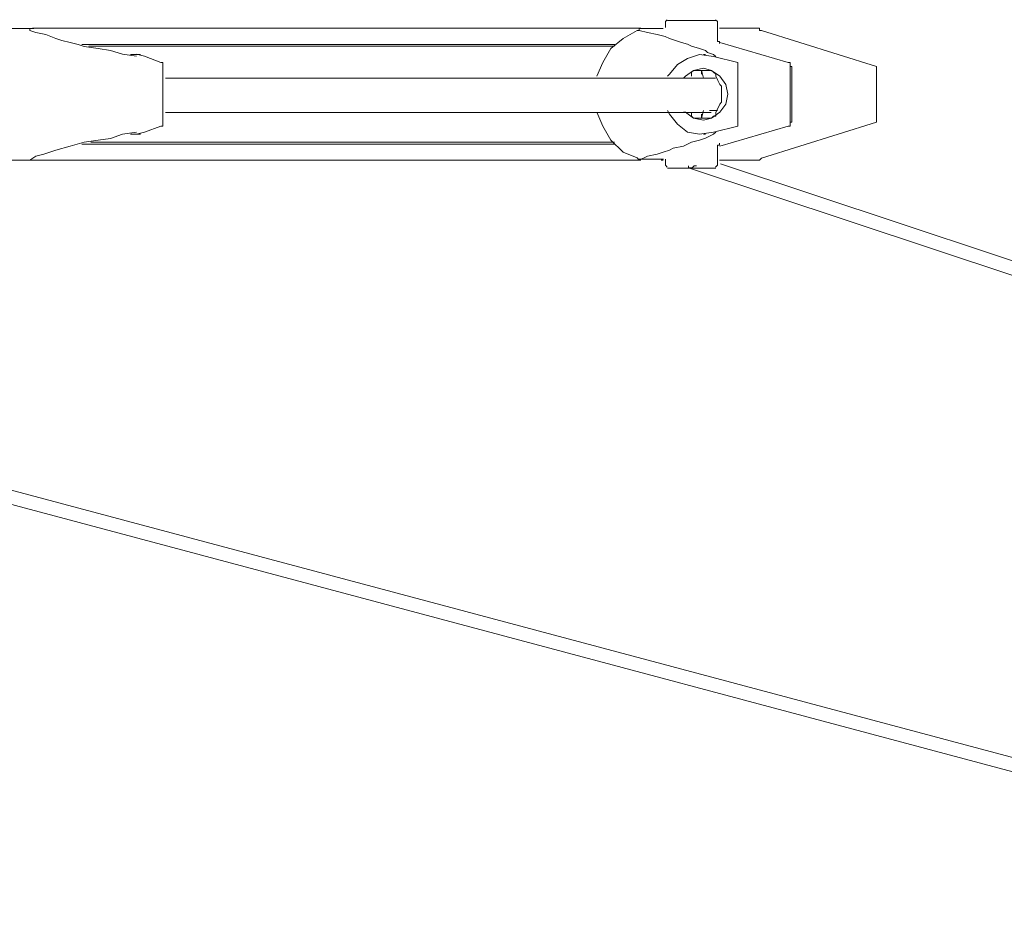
# Model space of a CAD drawing. Header units: millimetres. Extents: x 31.8 to 48.8, y -27.2 to 6.6.
# Tile 23 of 79: x 41.5 to 42.8, y -23.4 to -22.2. Entities that reach past the tile are written whole.
import ezdxf

# ---------------------------------------------------------------- set-up
doc = ezdxf.new("R2010")
doc.units = ezdxf.units.MM
doc.header["$MEASUREMENT"] = 0
doc.layers.add('Livello 1', color=7, linetype='Continuous', lineweight=0)

msp = doc.modelspace()

# ---------------------------------------------------------------- linework, layer by layer
at = {"layer": 'Livello 1', "color": 250, "lineweight": 5, "true_color": 0x1d1d1b}
for points in [[(41.549, -22.206), (41.549, -22.206), (41.4978, -22.206), (41.4978, -22.206)], [(42.3844, -22.206), (42.3844, -22.206), (42.3548, -22.206), (42.3548, -22.206)], [(42.39, -22.1967), (42.39, -22.1967), (42.39, -22.2021), (42.39, -22.2021)], [(42.4593, -22.2179), (42.4593, -22.2179), (42.4593, -22.1967), (42.4593, -22.1967)], [(41.5436, -22.2084), (41.5436, -22.2084), (41.5517, -22.2111), (41.5517, -22.2111)], [(42.3659, -22.2111), (42.3659, -22.2111), (42.355, -22.2084), (42.355, -22.2084)], [(42.6711, -22.2565), (42.6711, -22.2565), (42.518, -22.2084), (42.518, -22.2084)], [(42.4623, -22.2245), (42.4623, -22.2245), (42.5535, -22.2511), (42.5535, -22.2511)], [(41.691, -22.2405), (41.691, -22.2405), (41.6802, -22.2405), (41.6802, -22.2405)], [(41.6856, -22.2403), (41.6856, -22.2403), (41.6962, -22.243), (41.6962, -22.243)], [(41.6962, -22.243), (41.6962, -22.243), (41.7179, -22.2511), (41.7179, -22.2511)], [(42.4433, -22.2405), (42.4433, -22.2405), (42.4406, -22.2405), (42.4406, -22.2405)], [(42.4864, -22.2511), (42.4864, -22.2511), (42.4541, -22.2432), (42.4541, -22.2432)], [(41.7206, -22.2538), (41.7206, -22.2538), (41.7206, -22.3333), (41.7206, -22.3333)], [(42.4864, -22.3335), (42.4864, -22.3335), (42.4864, -22.2538), (42.4864, -22.2538)], [(42.5562, -22.2538), (42.5562, -22.2538), (42.5562, -22.3335), (42.5562, -22.3335)], [(42.5584, -22.3281), (42.5584, -22.3281), (42.5584, -22.2592), (42.5584, -22.2592)], [(42.6711, -22.259), (42.6711, -22.259), (42.6711, -22.2565), (42.6711, -22.2565)], [(42.6711, -22.3281), (42.6711, -22.3281), (42.6711, -22.259), (42.6711, -22.259)], [(42.4406, -22.2723), (42.4406, -22.2723), (42.4379, -22.2615), (42.4379, -22.2615)], [(42.4379, -22.2615), (42.4379, -22.2615), (42.4379, -22.2669), (42.4379, -22.2669)], [(42.4379, -22.3254), (42.4379, -22.3254), (42.4406, -22.315), (42.4406, -22.315)], [(42.4379, -22.3202), (42.4379, -22.3202), (42.4379, -22.3254), (42.4379, -22.3254)], [(42.4566, -22.315), (42.4566, -22.315), (42.4593, -22.315), (42.4593, -22.315)], [(42.4596, -22.3123), (42.4596, -22.3123), (42.4569, -22.3175), (42.4569, -22.3175)], [(41.7179, -22.336), (41.7179, -22.336), (41.6962, -22.3441), (41.6962, -22.3441)], [(42.4541, -22.3441), (42.4541, -22.3441), (42.4864, -22.3362), (42.4864, -22.3362)], [(42.5535, -22.3362), (42.5535, -22.3362), (42.4623, -22.3626), (42.4623, -22.3626)], [(42.518, -22.3787), (42.518, -22.3787), (42.6711, -22.3308), (42.6711, -22.3308)], [(41.6777, -22.3466), (41.6777, -22.3466), (41.6802, -22.3466), (41.6802, -22.3466)], [(41.6802, -22.3466), (41.6802, -22.3466), (41.691, -22.3466), (41.691, -22.3466)], [(41.6962, -22.3441), (41.6962, -22.3441), (41.6856, -22.3468), (41.6856, -22.3468)], [(42.4406, -22.3466), (42.4406, -22.3466), (42.4433, -22.3466), (42.4433, -22.3466)], [(41.5517, -22.376), (41.5517, -22.376), (41.5436, -22.3814), (41.5436, -22.3814)], [(42.355, -22.3812), (42.355, -22.3812), (42.3659, -22.376), (42.3659, -22.376)], [(42.4593, -22.3879), (42.4593, -22.3879), (42.4593, -22.3667), (42.4593, -22.3667)], [(41.4978, -22.3814), (41.4978, -22.3814), (41.549, -22.3814), (41.549, -22.3814)], [(42.355, -22.38), (42.355, -22.38), (42.3846, -22.38), (42.3846, -22.38)], [(42.3844, -22.3812), (42.3844, -22.3812), (42.3871, -22.3812), (42.3871, -22.3812)], [(42.39, -22.38), (42.39, -22.38), (42.39, -22.3825), (42.39, -22.3825)], [(42.39, -22.3825), (42.39, -22.3825), (42.39, -22.3879), (42.39, -22.3879)], [(42.4205, -22.3888), (42.4205, -22.3888), (42.4205, -22.3915), (42.4205, -22.3915)], [(45.4968, -23.3942), (45.4968, -23.3942), (42.4634, -22.3861), (42.4634, -22.3861)], [(42.4205, -22.3915), (42.4205, -22.3915), (45.4621, -23.4018), (45.4621, -23.4018)], [(43.6649, -23.3942), (43.6649, -23.3942), (41.216, -22.7399), (41.216, -22.7399)], [(41.2052, -22.7559), (41.2052, -22.7559), (43.622, -23.4018), (43.622, -23.4018)]]:
    msp.add_open_spline(points, degree=3, dxfattribs=at)
for points, knots in [([(41.5436, -22.2057), (41.5436, -22.2057), (41.5436, -22.2057), (41.5436, -22.2057), (41.5436, -22.2057), (41.5436, -22.2084), (41.5436, -22.2084)], [0, 0, 0, 0, 1, 1, 1, 2, 2, 2, 2]), ([(42.3573, -22.2057), (42.3573, -22.2057), (42.3383, -22.2057), (42.3383, -22.2057), (42.3383, -22.2057), (42.2929, -22.2057), (42.2929, -22.2057), (42.2929, -22.2057), (42.2419, -22.2057), (42.2419, -22.2057), (42.2419, -22.2057), (42.1857, -22.2057), (42.1857, -22.2057), (42.1857, -22.2057), (42.1238, -22.2057), (42.1238, -22.2057), (42.1238, -22.2057), (42.0568, -22.2057), (42.0568, -22.2057), (42.0568, -22.2057), (41.9843, -22.2057), (41.9843, -22.2057), (41.9843, -22.2057), (41.9094, -22.2057), (41.9094, -22.2057), (41.9094, -22.2057), (41.8261, -22.2057), (41.8261, -22.2057), (41.8261, -22.2057), (41.743, -22.2057), (41.743, -22.2057), (41.743, -22.2057), (41.6518, -22.2057), (41.6518, -22.2057), (41.6518, -22.2057), (41.5581, -22.2057), (41.5581, -22.2057), (41.5581, -22.2057), (41.5472, -22.2057), (41.5472, -22.2057)], [0, 0, 0, 0, 1, 1, 1, 2, 2, 2, 3, 3, 3, 4, 4, 4, 5, 5, 5, 6, 6, 6, 7, 7, 7, 8, 8, 8, 9, 9, 9, 10, 10, 10, 11, 11, 11, 12, 12, 12, 13, 13, 13, 13]), ([(42.355, -22.2084), (42.355, -22.2084), (42.355, -22.2084), (42.355, -22.2084), (42.355, -22.2084), (42.355, -22.206), (42.355, -22.206), (42.355, -22.206), (42.355, -22.2084), (42.355, -22.2084), (42.355, -22.2084), (42.3523, -22.2084), (42.3523, -22.2084)], [0, 0, 0, 0, 1, 1, 1, 2, 2, 2, 3, 3, 3, 4, 4, 4, 4]), ([(42.3871, -22.206), (42.3871, -22.206), (42.3871, -22.206), (42.3871, -22.206), (42.3871, -22.206), (42.3844, -22.206), (42.3844, -22.206)], [0, 0, 0, 0, 1, 1, 1, 2, 2, 2, 2]), ([(42.3844, -22.206), (42.3844, -22.206), (42.3844, -22.206), (42.3844, -22.206), (42.3844, -22.206), (42.3871, -22.206), (42.3871, -22.206)], [0, 0, 0, 0, 1, 1, 1, 2, 2, 2, 2]), ([(42.3923, -22.1942), (42.3923, -22.1942), (42.3923, -22.1942), (42.3923, -22.1942), (42.3923, -22.1942), (42.39, -22.1967), (42.39, -22.1967)], [0, 0, 0, 0, 1, 1, 1, 2, 2, 2, 2]), ([(42.39, -22.2021), (42.39, -22.2021), (42.39, -22.2021), (42.39, -22.2021), (42.39, -22.2021), (42.39, -22.2048), (42.39, -22.2048)], [0, 0, 0, 0, 1, 1, 1, 2, 2, 2, 2]), ([(42.3925, -22.1951), (42.3925, -22.1951), (42.3952, -22.1951), (42.3952, -22.1951), (42.3952, -22.1951), (42.3979, -22.1951), (42.3979, -22.1951), (42.3979, -22.1951), (42.4058, -22.1951), (42.4058, -22.1951), (42.4058, -22.1951), (42.4167, -22.1951), (42.4167, -22.1951), (42.4167, -22.1951), (42.4302, -22.1951), (42.4302, -22.1951), (42.4302, -22.1951), (42.4406, -22.1951), (42.4406, -22.1951), (42.4406, -22.1951), (42.4487, -22.1951), (42.4487, -22.1951), (42.4487, -22.1951), (42.4541, -22.1951), (42.4541, -22.1951), (42.4541, -22.1951), (42.4569, -22.1951), (42.4569, -22.1951)], [0, 0, 0, 0, 1, 1, 1, 2, 2, 2, 3, 3, 3, 4, 4, 4, 5, 5, 5, 6, 6, 6, 7, 7, 7, 8, 8, 8, 9, 9, 9, 9]), ([(42.4593, -22.1967), (42.4593, -22.1967), (42.4593, -22.1967), (42.4593, -22.1967), (42.4593, -22.1967), (42.4566, -22.1942), (42.4566, -22.1942)], [0, 0, 0, 0, 1, 1, 1, 2, 2, 2, 2]), ([(42.5153, -22.2057), (42.5153, -22.2057), (42.5153, -22.2057), (42.5153, -22.2057), (42.5153, -22.2057), (42.5099, -22.2057), (42.5099, -22.2057), (42.5099, -22.2057), (42.4993, -22.2057), (42.4993, -22.2057), (42.4993, -22.2057), (42.4887, -22.2057), (42.4887, -22.2057), (42.4887, -22.2057), (42.4724, -22.2057), (42.4724, -22.2057), (42.4724, -22.2057), (42.4618, -22.2057), (42.4618, -22.2057)], [0, 0, 0, 0, 1, 1, 1, 2, 2, 2, 3, 3, 3, 4, 4, 4, 5, 5, 5, 6, 6, 6, 6]), ([(42.518, -22.2084), (42.518, -22.2084), (42.5153, -22.2084), (42.5153, -22.2084), (42.5153, -22.2084), (42.5153, -22.2057), (42.5153, -22.2057)], [0, 0, 0, 0, 1, 1, 1, 2, 2, 2, 2]), ([(41.6856, -22.243), (41.6856, -22.243), (41.6856, -22.243), (41.6856, -22.243), (41.6856, -22.243), (41.6669, -22.2403), (41.6669, -22.2403), (41.6669, -22.2403), (41.6509, -22.2351), (41.6509, -22.2351), (41.6509, -22.2351), (41.6346, -22.2326), (41.6346, -22.2326), (41.6346, -22.2326), (41.6161, -22.2299), (41.6161, -22.2299), (41.6161, -22.2299), (41.608, -22.2272), (41.608, -22.2272), (41.608, -22.2272), (41.5974, -22.2245), (41.5974, -22.2245), (41.5974, -22.2245), (41.5865, -22.2218), (41.5865, -22.2218), (41.5865, -22.2218), (41.5784, -22.2193), (41.5784, -22.2193), (41.5784, -22.2193), (41.5651, -22.2139), (41.5651, -22.2139), (41.5651, -22.2139), (41.5517, -22.2111), (41.5517, -22.2111)], [0, 0, 0, 0, 1, 1, 1, 2, 2, 2, 3, 3, 3, 4, 4, 4, 5, 5, 5, 6, 6, 6, 7, 7, 7, 8, 8, 8, 9, 9, 9, 10, 10, 10, 11, 11, 11, 11]), ([(42.3523, -22.2084), (42.3523, -22.2084), (42.3336, -22.2193), (42.3336, -22.2193), (42.3336, -22.2193), (42.3173, -22.2324), (42.3173, -22.2324), (42.3173, -22.2324), (42.3067, -22.2511), (42.3067, -22.2511), (42.3067, -22.2511), (42.2988, -22.2696), (42.2988, -22.2696)], [0, 0, 0, 0, 1, 1, 1, 2, 2, 2, 3, 3, 3, 4, 4, 4, 4]), ([(42.3659, -22.2111), (42.3659, -22.2111), (42.379, -22.2139), (42.379, -22.2139), (42.379, -22.2139), (42.3898, -22.2166), (42.3898, -22.2166), (42.3898, -22.2166), (42.3952, -22.2193), (42.3952, -22.2193), (42.3952, -22.2193), (42.4112, -22.2245), (42.4112, -22.2245), (42.4112, -22.2245), (42.4194, -22.227), (42.4194, -22.227), (42.4194, -22.227), (42.4248, -22.2297), (42.4248, -22.2297), (42.4248, -22.2297), (42.4352, -22.2324), (42.4352, -22.2324), (42.4352, -22.2324), (42.4433, -22.2351), (42.4433, -22.2351), (42.4433, -22.2351), (42.446, -22.2378), (42.446, -22.2378), (42.446, -22.2378), (42.4541, -22.2405), (42.4541, -22.2405), (42.4541, -22.2405), (42.4569, -22.2432), (42.4569, -22.2432)], [0, 0, 0, 0, 1, 1, 1, 2, 2, 2, 3, 3, 3, 4, 4, 4, 5, 5, 5, 6, 6, 6, 7, 7, 7, 8, 8, 8, 9, 9, 9, 10, 10, 10, 11, 11, 11, 11]), ([(42.462, -22.226), (42.462, -22.226), (42.462, -22.226), (42.462, -22.226), (42.462, -22.226), (42.462, -22.2233), (42.462, -22.2233), (42.462, -22.2233), (42.4593, -22.2233), (42.4593, -22.2233), (42.4593, -22.2233), (42.4593, -22.2206), (42.4593, -22.2206), (42.4593, -22.2206), (42.4593, -22.2179), (42.4593, -22.2179)], [0, 0, 0, 0, 1, 1, 1, 2, 2, 2, 3, 3, 3, 4, 4, 4, 5, 5, 5, 5]), ([(41.6127, -22.2272), (41.6127, -22.2272), (41.6342, -22.2272), (41.6342, -22.2272), (41.6342, -22.2272), (41.7224, -22.2272), (41.7224, -22.2272), (41.7224, -22.2272), (41.8082, -22.2272), (41.8082, -22.2272), (41.8082, -22.2272), (41.8888, -22.2272), (41.8888, -22.2272), (41.8888, -22.2272), (41.9635, -22.2272), (41.9635, -22.2272), (41.9635, -22.2272), (42.0333, -22.2272), (42.0333, -22.2272), (42.0333, -22.2272), (42.1004, -22.2272), (42.1004, -22.2272), (42.1004, -22.2272), (42.162, -22.2272), (42.162, -22.2272), (42.162, -22.2272), (42.2182, -22.2272), (42.2182, -22.2272), (42.2182, -22.2272), (42.2663, -22.2272), (42.2663, -22.2272), (42.2663, -22.2272), (42.3121, -22.2272), (42.3121, -22.2272), (42.3121, -22.2272), (42.3225, -22.2272), (42.3225, -22.2272)], [0, 0, 0, 0, 1, 1, 1, 2, 2, 2, 3, 3, 3, 4, 4, 4, 5, 5, 5, 6, 6, 6, 7, 7, 7, 8, 8, 8, 9, 9, 9, 10, 10, 10, 11, 11, 11, 12, 12, 12, 12]), ([(42.3223, -22.2297), (42.3223, -22.2297), (42.3115, -22.2297), (42.3115, -22.2297), (42.3115, -22.2297), (42.2659, -22.2297), (42.2659, -22.2297), (42.2659, -22.2297), (42.2178, -22.2297), (42.2178, -22.2297), (42.2178, -22.2297), (42.1613, -22.2297), (42.1613, -22.2297), (42.1613, -22.2297), (42.1024, -22.2297), (42.1024, -22.2297), (42.1024, -22.2297), (42.0381, -22.2297), (42.0381, -22.2297), (42.0381, -22.2297), (41.9683, -22.2297), (41.9683, -22.2297), (41.9683, -22.2297), (41.8931, -22.2297), (41.8931, -22.2297), (41.8931, -22.2297), (41.8127, -22.2297), (41.8127, -22.2297), (41.8127, -22.2297), (41.7297, -22.2297), (41.7297, -22.2297), (41.7297, -22.2297), (41.6436, -22.2297), (41.6436, -22.2297), (41.6436, -22.2297), (41.6224, -22.2297), (41.6224, -22.2297)], [0, 0, 0, 0, 1, 1, 1, 2, 2, 2, 3, 3, 3, 4, 4, 4, 5, 5, 5, 6, 6, 6, 7, 7, 7, 8, 8, 8, 9, 9, 9, 10, 10, 10, 11, 11, 11, 12, 12, 12, 12]), ([(41.6802, -22.2405), (41.6802, -22.2405), (41.6802, -22.2405), (41.6802, -22.2405), (41.6802, -22.2405), (41.6777, -22.2405), (41.6777, -22.2405)], [0, 0, 0, 0, 1, 1, 1, 2, 2, 2, 2]), ([(42.4541, -22.2432), (42.4541, -22.2432), (42.4352, -22.2405), (42.4352, -22.2405), (42.4352, -22.2405), (42.4194, -22.2457), (42.4194, -22.2457), (42.4194, -22.2457), (42.4058, -22.2538), (42.4058, -22.2538), (42.4058, -22.2538), (42.3952, -22.2669), (42.3952, -22.2669), (42.3952, -22.2669), (42.3925, -22.2696), (42.3925, -22.2696)], [0, 0, 0, 0, 1, 1, 1, 2, 2, 2, 3, 3, 3, 4, 4, 4, 5, 5, 5, 5]), ([(41.7179, -22.2511), (41.7179, -22.2511), (41.7179, -22.2511), (41.7179, -22.2511), (41.7179, -22.2511), (41.7206, -22.2511), (41.7206, -22.2511), (41.7206, -22.2511), (41.7206, -22.2538), (41.7206, -22.2538)], [0, 0, 0, 0, 1, 1, 1, 2, 2, 2, 3, 3, 3, 3]), ([(42.4729, -22.2936), (42.4729, -22.2936), (42.4702, -22.2805), (42.4702, -22.2805), (42.4702, -22.2805), (42.4623, -22.2696), (42.4623, -22.2696), (42.4623, -22.2696), (42.4514, -22.2617), (42.4514, -22.2617), (42.4514, -22.2617), (42.4406, -22.259), (42.4406, -22.259), (42.4406, -22.259), (42.4275, -22.2617), (42.4275, -22.2617), (42.4275, -22.2617), (42.4167, -22.2696), (42.4167, -22.2696), (42.4167, -22.2696), (42.414, -22.2723), (42.414, -22.2723)], [0, 0, 0, 0, 1, 1, 1, 2, 2, 2, 3, 3, 3, 4, 4, 4, 5, 5, 5, 6, 6, 6, 7, 7, 7, 7]), ([(42.4864, -22.2538), (42.4864, -22.2538), (42.4864, -22.2538), (42.4864, -22.2538), (42.4864, -22.2538), (42.4864, -22.2511), (42.4864, -22.2511)], [0, 0, 0, 0, 1, 1, 1, 2, 2, 2, 2]), ([(42.5535, -22.2511), (42.5535, -22.2511), (42.5535, -22.2511), (42.5535, -22.2511), (42.5535, -22.2511), (42.5562, -22.2511), (42.5562, -22.2511), (42.5562, -22.2511), (42.5562, -22.2538), (42.5562, -22.2538)], [0, 0, 0, 0, 1, 1, 1, 2, 2, 2, 3, 3, 3, 3]), ([(42.5584, -22.2592), (42.5584, -22.2592), (42.5584, -22.2565), (42.5584, -22.2565), (42.5584, -22.2565), (42.556, -22.2565), (42.556, -22.2565)], [0, 0, 0, 0, 1, 1, 1, 2, 2, 2, 2]), ([(42.451, -22.2723), (42.451, -22.2723), (42.4189, -22.2723), (42.4189, -22.2723), (42.4189, -22.2723), (42.3866, -22.2723), (42.3866, -22.2723), (42.3866, -22.2723), (42.36, -22.2723), (42.36, -22.2723), (42.36, -22.2723), (42.3356, -22.2723), (42.3356, -22.2723), (42.3356, -22.2723), (42.3169, -22.2723), (42.3169, -22.2723), (42.3169, -22.2723), (42.2981, -22.2723), (42.2981, -22.2723), (42.2981, -22.2723), (42.2767, -22.2723), (42.2767, -22.2723), (42.2767, -22.2723), (42.2151, -22.2723), (42.2151, -22.2723), (42.2151, -22.2723), (42.1453, -22.2723), (42.1453, -22.2723), (42.1453, -22.2723), (42.0864, -22.2723), (42.0864, -22.2723), (42.0864, -22.2723), (42.0218, -22.2723), (42.0218, -22.2723), (42.0218, -22.2723), (41.9629, -22.2723), (41.9629, -22.2723), (41.9629, -22.2723), (41.9389, -22.2723), (41.9389, -22.2723), (41.9389, -22.2723), (41.9039, -22.2723), (41.9039, -22.2723), (41.9039, -22.2723), (41.861, -22.2723), (41.861, -22.2723), (41.861, -22.2723), (41.81, -22.2723), (41.81, -22.2723), (41.81, -22.2723), (41.7457, -22.2723), (41.7457, -22.2723), (41.7457, -22.2723), (41.7242, -22.2723), (41.7242, -22.2723)], [0, 0, 0, 0, 1, 1, 1, 2, 2, 2, 3, 3, 3, 4, 4, 4, 5, 5, 5, 6, 6, 6, 7, 7, 7, 8, 8, 8, 9, 9, 9, 10, 10, 10, 11, 11, 11, 12, 12, 12, 13, 13, 13, 14, 14, 14, 15, 15, 15, 16, 16, 16, 17, 17, 17, 18, 18, 18, 18]), ([(42.4248, -22.2696), (42.4248, -22.2696), (42.4248, -22.2669), (42.4248, -22.2669), (42.4248, -22.2669), (42.4248, -22.2642), (42.4248, -22.2642), (42.4248, -22.2642), (42.4275, -22.2617), (42.4275, -22.2617), (42.4275, -22.2617), (42.4302, -22.2617), (42.4302, -22.2617)], [0, 0, 0, 0, 1, 1, 1, 2, 2, 2, 3, 3, 3, 4, 4, 4, 4]), ([(42.4302, -22.2617), (42.4302, -22.2617), (42.4406, -22.2617), (42.4406, -22.2617), (42.4406, -22.2617), (42.4487, -22.2617), (42.4487, -22.2617)], [0, 0, 0, 0, 1, 1, 1, 2, 2, 2, 2]), ([(42.4566, -22.2723), (42.4566, -22.2723), (42.4512, -22.2723), (42.4512, -22.2723), (42.4512, -22.2723), (42.4485, -22.2723), (42.4485, -22.2723)], [0, 0, 0, 0, 1, 1, 1, 2, 2, 2, 2]), ([(42.4487, -22.2617), (42.4487, -22.2617), (42.4514, -22.2617), (42.4514, -22.2617), (42.4514, -22.2617), (42.4541, -22.2642), (42.4541, -22.2642), (42.4541, -22.2642), (42.4569, -22.2669), (42.4569, -22.2669), (42.4569, -22.2669), (42.4569, -22.2696), (42.4569, -22.2696)], [0, 0, 0, 0, 1, 1, 1, 2, 2, 2, 3, 3, 3, 4, 4, 4, 4]), ([(42.4569, -22.2696), (42.4569, -22.2696), (42.4569, -22.2696), (42.4569, -22.2696), (42.4569, -22.2696), (42.4596, -22.275), (42.4596, -22.275)], [0, 0, 0, 0, 1, 1, 1, 2, 2, 2, 2]), ([(42.4596, -22.3123), (42.4596, -22.3123), (42.4623, -22.3069), (42.4623, -22.3069), (42.4623, -22.3069), (42.4648, -22.3042), (42.4648, -22.3042), (42.4648, -22.3042), (42.4648, -22.299), (42.4648, -22.299), (42.4648, -22.299), (42.4648, -22.2936), (42.4648, -22.2936), (42.4648, -22.2936), (42.4648, -22.2881), (42.4648, -22.2881), (42.4648, -22.2881), (42.4648, -22.2829), (42.4648, -22.2829), (42.4648, -22.2829), (42.4623, -22.2805), (42.4623, -22.2805), (42.4623, -22.2805), (42.4596, -22.275), (42.4596, -22.275)], [0, 0, 0, 0, 1, 1, 1, 2, 2, 2, 3, 3, 3, 4, 4, 4, 5, 5, 5, 6, 6, 6, 7, 7, 7, 8, 8, 8, 8]), ([(42.414, -22.3175), (42.414, -22.3175), (42.4167, -22.3175), (42.4167, -22.3175), (42.4167, -22.3175), (42.4275, -22.3254), (42.4275, -22.3254), (42.4275, -22.3254), (42.4406, -22.3281), (42.4406, -22.3281), (42.4406, -22.3281), (42.4514, -22.3254), (42.4514, -22.3254), (42.4514, -22.3254), (42.4623, -22.3175), (42.4623, -22.3175), (42.4623, -22.3175), (42.4702, -22.3069), (42.4702, -22.3069), (42.4702, -22.3069), (42.4729, -22.2936), (42.4729, -22.2936)], [0, 0, 0, 0, 1, 1, 1, 2, 2, 2, 3, 3, 3, 4, 4, 4, 5, 5, 5, 6, 6, 6, 7, 7, 7, 7]), ([(41.7242, -22.3177), (41.7242, -22.3177), (41.743, -22.3177), (41.743, -22.3177), (41.743, -22.3177), (41.7994, -22.3177), (41.7994, -22.3177), (41.7994, -22.3177), (41.8475, -22.3177), (41.8475, -22.3177), (41.8475, -22.3177), (41.885, -22.3177), (41.885, -22.3177), (41.885, -22.3177), (41.9146, -22.3177), (41.9146, -22.3177), (41.9146, -22.3177), (41.9416, -22.3177), (41.9416, -22.3177), (41.9416, -22.3177), (41.971, -22.3177), (41.971, -22.3177), (41.971, -22.3177), (42.0489, -22.3177), (42.0489, -22.3177), (42.0489, -22.3177), (42.1214, -22.3177), (42.1214, -22.3177), (42.1214, -22.3177), (42.1803, -22.3177), (42.1803, -22.3177), (42.1803, -22.3177), (42.2365, -22.3177), (42.2365, -22.3177), (42.2365, -22.3177), (42.2821, -22.3177), (42.2821, -22.3177), (42.2821, -22.3177), (42.3008, -22.3177), (42.3008, -22.3177), (42.3008, -22.3177), (42.325, -22.3177), (42.325, -22.3177), (42.325, -22.3177), (42.3519, -22.3177), (42.3519, -22.3177), (42.3519, -22.3177), (42.3839, -22.3177), (42.3839, -22.3177), (42.3839, -22.3177), (42.4162, -22.3177), (42.4162, -22.3177), (42.4162, -22.3177), (42.451, -22.3177), (42.451, -22.3177)], [0, 0, 0, 0, 1, 1, 1, 2, 2, 2, 3, 3, 3, 4, 4, 4, 5, 5, 5, 6, 6, 6, 7, 7, 7, 8, 8, 8, 9, 9, 9, 10, 10, 10, 11, 11, 11, 12, 12, 12, 13, 13, 13, 14, 14, 14, 15, 15, 15, 16, 16, 16, 17, 17, 17, 18, 18, 18, 18]), ([(42.2988, -22.3175), (42.2988, -22.3175), (42.3067, -22.3362), (42.3067, -22.3362), (42.3067, -22.3362), (42.3173, -22.3547), (42.3173, -22.3547), (42.3173, -22.3547), (42.3336, -22.3708), (42.3336, -22.3708), (42.3336, -22.3708), (42.3523, -22.3784), (42.3523, -22.3784)], [0, 0, 0, 0, 1, 1, 1, 2, 2, 2, 3, 3, 3, 4, 4, 4, 4]), ([(42.3925, -22.315), (42.3925, -22.315), (42.3952, -22.32), (42.3952, -22.32), (42.3952, -22.32), (42.4058, -22.3335), (42.4058, -22.3335), (42.4058, -22.3335), (42.4194, -22.3441), (42.4194, -22.3441), (42.4194, -22.3441), (42.4352, -22.3466), (42.4352, -22.3466), (42.4352, -22.3466), (42.4541, -22.3441), (42.4541, -22.3441)], [0, 0, 0, 0, 1, 1, 1, 2, 2, 2, 3, 3, 3, 4, 4, 4, 5, 5, 5, 5]), ([(42.4302, -22.3254), (42.4302, -22.3254), (42.4275, -22.3254), (42.4275, -22.3254), (42.4275, -22.3254), (42.4248, -22.3227), (42.4248, -22.3227), (42.4248, -22.3227), (42.4248, -22.32), (42.4248, -22.32), (42.4248, -22.32), (42.4248, -22.3175), (42.4248, -22.3175)], [0, 0, 0, 0, 1, 1, 1, 2, 2, 2, 3, 3, 3, 4, 4, 4, 4]), ([(42.4485, -22.315), (42.4485, -22.315), (42.4539, -22.315), (42.4539, -22.315), (42.4539, -22.315), (42.4566, -22.315), (42.4566, -22.315)], [0, 0, 0, 0, 1, 1, 1, 2, 2, 2, 2]), ([(42.4569, -22.3175), (42.4569, -22.3175), (42.4569, -22.32), (42.4569, -22.32), (42.4569, -22.32), (42.4569, -22.3227), (42.4569, -22.3227), (42.4569, -22.3227), (42.4541, -22.3227), (42.4541, -22.3227), (42.4541, -22.3227), (42.4514, -22.3254), (42.4514, -22.3254), (42.4514, -22.3254), (42.4487, -22.3254), (42.4487, -22.3254)], [0, 0, 0, 0, 1, 1, 1, 2, 2, 2, 3, 3, 3, 4, 4, 4, 5, 5, 5, 5]), ([(41.7206, -22.3333), (41.7206, -22.3333), (41.7206, -22.3333), (41.7206, -22.3333), (41.7206, -22.3333), (41.7206, -22.336), (41.7206, -22.336), (41.7206, -22.336), (41.7179, -22.336), (41.7179, -22.336)], [0, 0, 0, 0, 1, 1, 1, 2, 2, 2, 3, 3, 3, 3]), ([(42.4487, -22.3254), (42.4487, -22.3254), (42.4406, -22.3254), (42.4406, -22.3254), (42.4406, -22.3254), (42.4302, -22.3254), (42.4302, -22.3254)], [0, 0, 0, 0, 1, 1, 1, 2, 2, 2, 2]), ([(42.4864, -22.3362), (42.4864, -22.3362), (42.4864, -22.3362), (42.4864, -22.3362), (42.4864, -22.3362), (42.4864, -22.3335), (42.4864, -22.3335)], [0, 0, 0, 0, 1, 1, 1, 2, 2, 2, 2]), ([(42.5562, -22.3335), (42.5562, -22.3335), (42.5562, -22.3335), (42.5562, -22.3335), (42.5562, -22.3335), (42.5562, -22.3362), (42.5562, -22.3362), (42.5562, -22.3362), (42.5535, -22.3362), (42.5535, -22.3362)], [0, 0, 0, 0, 1, 1, 1, 2, 2, 2, 3, 3, 3, 3]), ([(42.556, -22.3308), (42.556, -22.3308), (42.556, -22.3308), (42.556, -22.3308), (42.556, -22.3308), (42.5584, -22.3308), (42.5584, -22.3308), (42.5584, -22.3308), (42.5584, -22.3281), (42.5584, -22.3281)], [0, 0, 0, 0, 1, 1, 1, 2, 2, 2, 3, 3, 3, 3]), ([(42.6711, -22.3308), (42.6711, -22.3308), (42.6711, -22.3308), (42.6711, -22.3308), (42.6711, -22.3308), (42.6711, -22.3281), (42.6711, -22.3281)], [0, 0, 0, 0, 1, 1, 1, 2, 2, 2, 2]), ([(41.5517, -22.376), (41.5517, -22.376), (41.5624, -22.3732), (41.5624, -22.3732), (41.5624, -22.3732), (41.5784, -22.3681), (41.5784, -22.3681), (41.5784, -22.3681), (41.5974, -22.3626), (41.5974, -22.3626), (41.5974, -22.3626), (41.6161, -22.3572), (41.6161, -22.3572), (41.6161, -22.3572), (41.6346, -22.3547), (41.6346, -22.3547), (41.6346, -22.3547), (41.6509, -22.3523), (41.6509, -22.3523), (41.6509, -22.3523), (41.6669, -22.3468), (41.6669, -22.3468), (41.6669, -22.3468), (41.6856, -22.3441), (41.6856, -22.3441)], [0, 0, 0, 0, 1, 1, 1, 2, 2, 2, 3, 3, 3, 4, 4, 4, 5, 5, 5, 6, 6, 6, 7, 7, 7, 8, 8, 8, 8]), ([(42.4569, -22.3441), (42.4569, -22.3441), (42.4569, -22.3441), (42.4569, -22.3441), (42.4569, -22.3441), (42.4541, -22.3466), (42.4541, -22.3466), (42.4541, -22.3466), (42.4487, -22.3493), (42.4487, -22.3493), (42.4487, -22.3493), (42.4433, -22.352), (42.4433, -22.352), (42.4433, -22.352), (42.4352, -22.3547), (42.4352, -22.3547), (42.4352, -22.3547), (42.4248, -22.3574), (42.4248, -22.3574), (42.4248, -22.3574), (42.414, -22.3626), (42.414, -22.3626), (42.414, -22.3626), (42.4004, -22.3653), (42.4004, -22.3653), (42.4004, -22.3653), (42.3952, -22.3681), (42.3952, -22.3681), (42.3952, -22.3681), (42.3871, -22.3708), (42.3871, -22.3708), (42.3871, -22.3708), (42.379, -22.3735), (42.379, -22.3735), (42.379, -22.3735), (42.3659, -22.376), (42.3659, -22.376)], [0, 0, 0, 0, 1, 1, 1, 2, 2, 2, 3, 3, 3, 4, 4, 4, 5, 5, 5, 6, 6, 6, 7, 7, 7, 8, 8, 8, 9, 9, 9, 10, 10, 10, 11, 11, 11, 12, 12, 12, 12]), ([(41.6127, -22.3599), (41.6127, -22.3599), (41.6342, -22.3599), (41.6342, -22.3599), (41.6342, -22.3599), (41.7224, -22.3599), (41.7224, -22.3599), (41.7224, -22.3599), (41.8082, -22.3599), (41.8082, -22.3599), (41.8082, -22.3599), (41.8888, -22.3599), (41.8888, -22.3599), (41.8888, -22.3599), (41.9635, -22.3599), (41.9635, -22.3599), (41.9635, -22.3599), (42.0333, -22.3599), (42.0333, -22.3599), (42.0333, -22.3599), (42.1004, -22.3599), (42.1004, -22.3599), (42.1004, -22.3599), (42.162, -22.3599), (42.162, -22.3599), (42.162, -22.3599), (42.2182, -22.3599), (42.2182, -22.3599), (42.2182, -22.3599), (42.2663, -22.3599), (42.2663, -22.3599), (42.2663, -22.3599), (42.3121, -22.3599), (42.3121, -22.3599), (42.3121, -22.3599), (42.3225, -22.3599), (42.3225, -22.3599)], [0, 0, 0, 0, 1, 1, 1, 2, 2, 2, 3, 3, 3, 4, 4, 4, 5, 5, 5, 6, 6, 6, 7, 7, 7, 8, 8, 8, 9, 9, 9, 10, 10, 10, 11, 11, 11, 12, 12, 12, 12]), ([(41.6251, -22.3572), (41.6251, -22.3572), (41.6436, -22.3572), (41.6436, -22.3572), (41.6436, -22.3572), (41.7297, -22.3572), (41.7297, -22.3572), (41.7297, -22.3572), (41.8127, -22.3572), (41.8127, -22.3572), (41.8127, -22.3572), (41.8931, -22.3572), (41.8931, -22.3572), (41.8931, -22.3572), (41.9683, -22.3572), (41.9683, -22.3572), (41.9683, -22.3572), (42.0381, -22.3572), (42.0381, -22.3572), (42.0381, -22.3572), (42.1024, -22.3572), (42.1024, -22.3572), (42.1024, -22.3572), (42.1613, -22.3572), (42.1613, -22.3572), (42.1613, -22.3572), (42.2178, -22.3572), (42.2178, -22.3572), (42.2178, -22.3572), (42.2659, -22.3572), (42.2659, -22.3572), (42.2659, -22.3572), (42.3115, -22.3572), (42.3115, -22.3572), (42.3115, -22.3572), (42.3223, -22.3572), (42.3223, -22.3572)], [0, 0, 0, 0, 1, 1, 1, 2, 2, 2, 3, 3, 3, 4, 4, 4, 5, 5, 5, 6, 6, 6, 7, 7, 7, 8, 8, 8, 9, 9, 9, 10, 10, 10, 11, 11, 11, 12, 12, 12, 12]), ([(42.4593, -22.3667), (42.4593, -22.3667), (42.4593, -22.3642), (42.4593, -22.3642), (42.4593, -22.3642), (42.4593, -22.3615), (42.4593, -22.3615), (42.4593, -22.3615), (42.462, -22.3615), (42.462, -22.3615), (42.462, -22.3615), (42.462, -22.3588), (42.462, -22.3588)], [0, 0, 0, 0, 1, 1, 1, 2, 2, 2, 3, 3, 3, 4, 4, 4, 4]), ([(41.5472, -22.3812), (41.5472, -22.3812), (41.5581, -22.3812), (41.5581, -22.3812), (41.5581, -22.3812), (41.6518, -22.3812), (41.6518, -22.3812), (41.6518, -22.3812), (41.743, -22.3812), (41.743, -22.3812), (41.743, -22.3812), (41.8261, -22.3812), (41.8261, -22.3812), (41.8261, -22.3812), (41.9094, -22.3812), (41.9094, -22.3812), (41.9094, -22.3812), (41.9843, -22.3812), (41.9843, -22.3812), (41.9843, -22.3812), (42.0568, -22.3812), (42.0568, -22.3812), (42.0568, -22.3812), (42.1238, -22.3812), (42.1238, -22.3812), (42.1238, -22.3812), (42.1857, -22.3812), (42.1857, -22.3812), (42.1857, -22.3812), (42.2419, -22.3812), (42.2419, -22.3812), (42.2419, -22.3812), (42.2929, -22.3812), (42.2929, -22.3812), (42.2929, -22.3812), (42.3383, -22.3812), (42.3383, -22.3812), (42.3383, -22.3812), (42.3573, -22.3812), (42.3573, -22.3812)], [0, 0, 0, 0, 1, 1, 1, 2, 2, 2, 3, 3, 3, 4, 4, 4, 5, 5, 5, 6, 6, 6, 7, 7, 7, 8, 8, 8, 9, 9, 9, 10, 10, 10, 11, 11, 11, 12, 12, 12, 13, 13, 13, 13]), ([(42.3523, -22.3784), (42.3523, -22.3784), (42.3523, -22.3784), (42.3523, -22.3784), (42.3523, -22.3784), (42.355, -22.3812), (42.355, -22.3812)], [0, 0, 0, 0, 1, 1, 1, 2, 2, 2, 2]), ([(42.3846, -22.38), (42.3846, -22.38), (42.3846, -22.38), (42.3846, -22.38), (42.3846, -22.38), (42.3873, -22.38), (42.3873, -22.38)], [0, 0, 0, 0, 1, 1, 1, 2, 2, 2, 2]), ([(42.39, -22.3879), (42.39, -22.3879), (42.39, -22.3879), (42.39, -22.3879), (42.39, -22.3879), (42.3923, -22.3906), (42.3923, -22.3906)], [0, 0, 0, 0, 1, 1, 1, 2, 2, 2, 2]), ([(42.4311, -22.3888), (42.4311, -22.3888), (42.4311, -22.3888), (42.4311, -22.3888), (42.4311, -22.3888), (42.4284, -22.3888), (42.4284, -22.3888), (42.4284, -22.3888), (42.4257, -22.3915), (42.4257, -22.3915), (42.4257, -22.3915), (42.423, -22.3915), (42.423, -22.3915), (42.423, -22.3915), (42.4203, -22.3915), (42.4203, -22.3915)], [0, 0, 0, 0, 1, 1, 1, 2, 2, 2, 3, 3, 3, 4, 4, 4, 5, 5, 5, 5]), ([(42.4566, -22.3906), (42.4566, -22.3906), (42.4566, -22.3906), (42.4566, -22.3906), (42.4566, -22.3906), (42.4593, -22.3879), (42.4593, -22.3879)], [0, 0, 0, 0, 1, 1, 1, 2, 2, 2, 2]), ([(42.4618, -22.3812), (42.4618, -22.3812), (42.4724, -22.3812), (42.4724, -22.3812), (42.4724, -22.3812), (42.4887, -22.3812), (42.4887, -22.3812), (42.4887, -22.3812), (42.4993, -22.3812), (42.4993, -22.3812), (42.4993, -22.3812), (42.5099, -22.3812), (42.5099, -22.3812), (42.5099, -22.3812), (42.5153, -22.3812), (42.5153, -22.3812)], [0, 0, 0, 0, 1, 1, 1, 2, 2, 2, 3, 3, 3, 4, 4, 4, 5, 5, 5, 5]), ([(42.5153, -22.3812), (42.5153, -22.3812), (42.5153, -22.3812), (42.5153, -22.3812), (42.5153, -22.3812), (42.518, -22.3787), (42.518, -22.3787)], [0, 0, 0, 0, 1, 1, 1, 2, 2, 2, 2]), ([(42.4569, -22.392), (42.4569, -22.392), (42.4541, -22.392), (42.4541, -22.392), (42.4541, -22.392), (42.4487, -22.392), (42.4487, -22.392), (42.4487, -22.392), (42.4406, -22.392), (42.4406, -22.392), (42.4406, -22.392), (42.4302, -22.392), (42.4302, -22.392), (42.4302, -22.392), (42.4167, -22.392), (42.4167, -22.392), (42.4167, -22.392), (42.4058, -22.392), (42.4058, -22.392), (42.4058, -22.392), (42.3979, -22.392), (42.3979, -22.392), (42.3979, -22.392), (42.3952, -22.392), (42.3952, -22.392), (42.3952, -22.392), (42.3925, -22.392), (42.3925, -22.392)], [0, 0, 0, 0, 1, 1, 1, 2, 2, 2, 3, 3, 3, 4, 4, 4, 5, 5, 5, 6, 6, 6, 7, 7, 7, 8, 8, 8, 9, 9, 9, 9])]:
    msp.add_open_spline(points, degree=3, knots=knots, dxfattribs=at)

doc.saveas('drawing.dxf')
